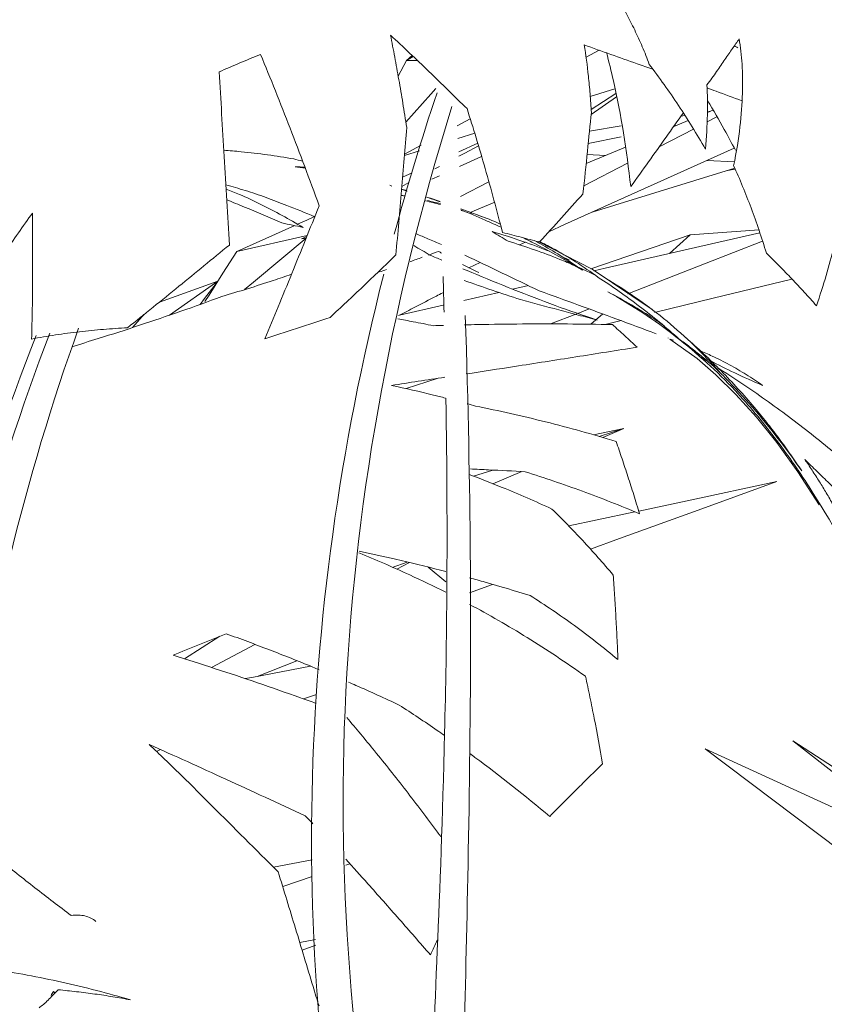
# Model space of a CAD drawing. Header units: millimetres. Extents: x -18075 to 21287, y -2450 to 10088.
# Tile 12 of 47: x -4290 to -4127, y 4887 to 5086. Entities that reach past the tile are written whole.
import ezdxf

# ---------------------------------------------------------------- set-up
doc = ezdxf.new("R2010")
doc.units = ezdxf.units.MM
doc.layers.add('G-IMPT', color=8, linetype='Continuous', lineweight=18)
doc.layers.add('I-FURN', color=30, linetype='Continuous', lineweight=18)

# ---------------------------------------------------------------- blocks, each defined once
blk = doc.blocks.new('Furniture_Interior-Artwork-Decoration_Gotessons_Areca-Palm  - Default-470364-East')
at = {"layer": 'I-FURN'}
for p, q in [((-4172.37, 5079.83), (-4174.99, 5078.43)), ((-4212.99, 5074.58), (-4211.29, 5077.76)), ((-4211.29, 5077.76), (-4210.18, 5078.77)), ((-4211.29, 5077.76), (-4209.98, 5078.58)), ((-4211.29, 5077.76), (-4209.12, 5077.76)), ((-4174.15, 5070.45), (-4169.16, 5072.03)), ((-4168.97, 5071.08), (-4173.96, 5067.85)), ((-4173.96, 5066.83), (-4168.84, 5070.39)), ((-4149.32, 5067.69), (-4150.45, 5067.22)), ((-4149.73, 5067.52), (-4150.45, 5067.4)), ((-4198.41, 5065.92), (-4201.04, 5064.52)), ((-4154.32, 5065.59), (-4157.34, 5064.32)), ((-4155, 5066.65), (-4155.79, 5066.52)), ((-4150.51, 5065.32), (-4148.53, 5066.34)), ((-4167.89, 5064.51), (-4174.3, 5063.44)), ((-4160.19, 5060.29), (-4153.25, 5063.89)), ((-4156.56, 5064.65), (-4157.2, 5064.52)), ((-4200.9, 5061.97), (-4197.51, 5063.04)), ((-4167.89, 5062.32), (-4174.55, 5060.95)), ((-4211.73, 5058.54), (-4208.71, 5059.5)), ((-4208.34, 5060.62), (-4211.71, 5058.82)), ((-4200.75, 5059.27), (-4196.89, 5061)), ((-4167.04, 5060.24), (-4174.97, 5056.9)), ((-4196.12, 5058.35), (-4200.59, 5056.3)), ((-4171.09, 5058.53), (-4174.78, 5058.71)), ((-4145, 5057.29), (-4150.48, 5057.55)), ((-4204.66, 5056.29), (-4205.55, 5055.83)), ((-4175.45, 5052.38), (-4166.59, 5056.97)), ((-4146.4, 5055.49), (-4144.82, 5055.75)), ((-4212.09, 5054.18), (-4210.18, 5055.04)), ((-4204.61, 5054.46), (-4206.17, 5053.75)), ((-4210.81, 5053.05), (-4212.25, 5052.29)), ((-4194.66, 5053.24), (-4200.38, 5050.24)), ((-4193.43, 5049.13), (-4198.44, 5047.02)), ((-4245.64, 5039.12), (-4233.87, 5044.4)), ((-4139.95, 5043.51), (-4153.95, 5042.48)), ((-4245.64, 5039.12), (-4231.4, 5042.36)), ((-4231.47, 5042.19), (-4232.58, 5041.68)), ((-4232.58, 5041.68), (-4231.61, 5041.84)), ((-4153.95, 5042.48), (-4174.05, 5035.64)), ((-4158.13, 5038.71), (-4153.95, 5042.48)), ((-4188.45, 5040.45), (-4187.27, 5040.98)), ((-4198.69, 5035.84), (-4196.39, 5036.88)), ((-4261.31, 5028.88), (-4249.45, 5033.15)), ((-4259.26, 5026.26), (-4249.45, 5033.15)), ((-4186.64, 5032.22), (-4189.85, 5031.49)), ((-4192.63, 5030.86), (-4199.72, 5029.24)), ((-4203.93, 5028.28), (-4212.75, 5026.28)), ((-4176.65, 5026.62), (-4174.35, 5027.52)), ((-4182.18, 5024.47), (-4176.87, 5026.54)), ((-4174, 5024.41), (-4171.62, 5026.55)), ((-4171.11, 5024.37), (-4167.89, 5025.16)), ((-4211.35, 5011.39), (-4205.09, 5013.46)), ((-4167.34, 5003.32), (-4173.51, 5002.06)), ((-4167.34, 5003.32), (-4172.37, 5001.73)), ((-4171.63, 5001.52), (-4167.34, 5003.32)), ((-4193.83, 4994.94), (-4197.77, 4993.69)), ((-4193.82, 4992.16), (-4187.97, 4994.62)), ((-4211.21, 4976.33), (-4214.2, 4975.25)), ((-4213.3, 4974.86), (-4210.74, 4976.21)), ((-4203.37, 4972.31), (-4206.9, 4975.28)), ((-4198.57, 4970.13), (-4193.9, 4971.82)), ((-4256.22, 4956.74), (-4249.07, 4961.31)), ((-4250.76, 4955.01), (-4241.98, 4959.67)), ((-4241.51, 4953.21), (-4233.5, 4956.37)), ((-4232.14, 4948.65), (-4229.51, 4949.57)), ((-4261.76, 4938.06), (-4261.06, 4938.39)), ((-4230.41, 4916.09), (-4238.21, 4914.62)), ((-4223.57, 4915.05), (-4222.79, 4915.31)), ((-4236.36, 4910.69), (-4230.42, 4912.71)), ((-4229.73, 4900.02), (-4232.9, 4899.36)), ((-4232.44, 4897.84), (-4229.66, 4898.87))]:
    blk.add_line(p, q, dxfattribs=at)
at = {"layer": 'I-FURN', "flags": 128}
for points in [[(-4205.39, 5072.07), (-4206.38, 5070.96), (-4211.45, 5065.28)], [(-4196.74, 5060.47), (-4199.52, 5059), (-4200.71, 5058.38)], [(-4182.5, 5043.13), (-4179.33, 5044.56), (-4145.04, 5060)], [(-4173.76, 5047.07), (-4169.2, 5048.47), (-4144.91, 5055.95)], [(-4233.35, 5044.64), (-4231.5, 5045.47), (-4229.93, 5046.18)], [(-4231.64, 5041.83), (-4236.56, 5037.71), (-4242.26, 5032.95), (-4244.1, 5031.41)], [(-4139.82, 5042.88), (-4149.6, 5040.65), (-4171.11, 5035.75), (-4173.41, 5035.23)], [(-4166.55, 5030.56), (-4151.05, 5036.6), (-4139.27, 5041.19)], [(-4252.08, 5029.01), (-4251.24, 5030.32), (-4248.44, 5034.72), (-4245.64, 5039.12)], [(-4161.12, 5026.8), (-4149.31, 5029.67), (-4133.36, 5033.56)], [(-4249.84, 5032.64), (-4252.18, 5029.61), (-4253.08, 5028.44)], [(-4266.76, 5023.74), (-4265.27, 5025.42), (-4264.42, 5026.38)], [(-4174.12, 4978.96), (-4168.26, 4981.08), (-4152.33, 4986.83), (-4136.41, 4992.59)], [(-4136.41, 4992.59), (-4154.57, 4988.72), (-4164.34, 4986.64)], [(-4165.12, 4986.47), (-4172.73, 4984.85), (-4178.48, 4983.62)], [(-4230.71, 4955.26), (-4242.61, 4953), (-4243.93, 4952.75)]]:
    blk.add_lwpolyline(points, dxfattribs=at)
blk = doc.blocks.new('Furniture_Interior-Artwork-Decoration_Gotessons_Bambu - Default-470366-East')
at = {"layer": 'I-FURN', "flags": 128}
for points in [[(-4107.04, 4919.75), (-4110.2, 4922.22), (-4133.14, 4940.16)], [(-4133.14, 4940.16), (-4108.08, 4923.93), (-4101.53, 4919.68)], [(-4111.14, 4920.32), (-4121.77, 4925.2), (-4150.9, 4938.56)], [(-4150.9, 4938.56), (-4123.5, 4917.91), (-4096.1, 4897.26), (-4069.15, 4876.95)]]:
    blk.add_lwpolyline(points, dxfattribs=at)
blk = doc.blocks.new('Furniture_Interior-Artwork-Decoration_Gotessons_Monstera - Default-470368-East')
at = {"layer": 'G-IMPT'}
for p, q in [((-4214.71, 5052.51), (-4214.27, 5052.37)), ((-4200.3, 5047.77), (-4195, 5045.78)), ((-4158.36, 5021.62), (-4158.4, 5021.64))]:
    blk.add_line(p, q, dxfattribs=at)
at = {"layer": 'G-IMPT', "flags": 128}
for points in [[(-4207.25, 5050.14), (-4206.47, 5049.89), (-4204.48, 5049.21)], [(-4184.68, 5041.13), (-4173.78, 5035.55), (-4161.61, 5027.38), (-4161.32, 5027.16)], [(-4127.83, 4987.88), (-4132.15, 4994.59), (-4136.38, 5000.47), (-4140.53, 5005.62), (-4144.69, 5010.21), (-4148.77, 5014.2), (-4152.55, 5017.46), (-4158.04, 5021.43), (-4157.33, 5021.18)]]:
    blk.add_lwpolyline(points, dxfattribs=at)
at = {"layer": 'I-FURN'}
blk.add_line((-4282.74, 4889.49), (-4282.49, 4889.29), dxfattribs=at)
at = {"layer": 'I-FURN', "flags": 128}
blk.add_lwpolyline([(-4283.22, 4888.66), (-4283.1, 4888.87), (-4282.98, 4889.07), (-4282.86, 4889.28), (-4282.74, 4889.49)], dxfattribs=at)
at = {"layer": 'I-FURN'}
for points in [[(-4162.21, 5076.96), (-4162.65, 5078.17), (-4163.59, 5080.55), (-4165.14, 5083.95), (-4166.81, 5087.21), (-4168, 5089.29), (-4168.61, 5090.3)], [(-4199.07, 5068.01), (-4200.33, 5069.26), (-4202.87, 5071.77), (-4206.77, 5075.54), (-4210.69, 5079.27), (-4213.26, 5081.68), (-4214.54, 5082.87)], [(-4214.54, 5082.87), (-4214.26, 5081.42), (-4213.69, 5078.47), (-4212.86, 5073.89), (-4212.05, 5069.13), (-4211.53, 5065.86), (-4211.28, 5064.19)], [(-4144.02, 5082.13), (-4144.46, 5081.5), (-4145.36, 5080.18), (-4146.86, 5078), (-4148.54, 5075.56), (-4149.83, 5073.77), (-4150.53, 5072.82)], [(-4145.14, 5056.48), (-4144.56, 5059.28), (-4143.72, 5064.49), (-4143.27, 5071.27), (-4143.35, 5077.09), (-4143.76, 5080.51), (-4144.02, 5082.13)], [(-4145, 5080.7), (-4144.77, 5080.58), (-4144.54, 5080.46), (-4144.31, 5080.34)], [(-4240.83, 5078.99), (-4242.23, 5078.42), (-4245.02, 5077.27), (-4247.82, 5076.07), (-4249.22, 5075.46)], [(-4228.97, 5048.39), (-4229.95, 5051.06), (-4231.91, 5056.34), (-4234.86, 5064.08), (-4237.83, 5071.65), (-4239.83, 5076.56), (-4240.83, 5078.99)], [(-4249.22, 5075.46), (-4249.05, 5072.66), (-4248.7, 5066.97), (-4248.2, 5058.39), (-4247.67, 5049.35), (-4247.33, 5043.41), (-4247.15, 5040.44)], [(-4150.84, 5059.85), (-4151.71, 5061.36), (-4153.48, 5064.34), (-4156.27, 5068.69), (-4159.18, 5072.9), (-4161.19, 5075.62), (-4162.21, 5076.96)], [(-4150.53, 5072.82), (-4150.43, 5070.92), (-4150.38, 5066.87), (-4150.63, 5062.29), (-4150.84, 5059.85)], [(-4205.14, 5071.23), (-4208.33, 5061.68), (-4211.21, 5052.15), (-4213.79, 5042.64)], [(-4191.9, 5042.99), (-4192.47, 5045.19), (-4193.62, 5049.54), (-4195.38, 5055.9), (-4197.22, 5062.19), (-4198.45, 5066.1), (-4199.07, 5068.01)], [(-4173.92, 5067.24), (-4174.16, 5064.76), (-4174.69, 5059.49), (-4175.3, 5053.72), (-4175.63, 5050.73)], [(-4155.31, 5067.19), (-4156.46, 5065.55), (-4158.79, 5062.26), (-4162.34, 5057.27), (-4164.74, 5053.92), (-4165.95, 5052.25)], [(-4232.32, 5057.41), (-4232.92, 5057.56), (-4233.52, 5057.7), (-4234.12, 5057.84)], [(-4231.78, 5055.99), (-4232.47, 5056.09), (-4233.16, 5056.18), (-4233.85, 5056.27)], [(-4233.85, 5056.27), (-4233.19, 5056.24), (-4232.52, 5056.21), (-4231.85, 5056.16)], [(-4212.3, 5051.72), (-4211.96, 5051.6), (-4211.63, 5051.49), (-4211.3, 5051.37)], [(-4211.17, 5051.33), (-4211.55, 5051.46), (-4211.92, 5051.58), (-4212.3, 5051.71)], [(-4211.28, 5051.43), (-4211.62, 5051.53), (-4211.96, 5051.63), (-4212.29, 5051.73)], [(-4211.57, 5050.31), (-4211.8, 5050.36), (-4212.03, 5050.41), (-4212.26, 5050.46)], [(-4212.26, 5050.46), (-4212.03, 5050.42), (-4211.79, 5050.38), (-4211.56, 5050.33)], [(-4204.43, 5048.61), (-4205.45, 5048.88), (-4206.46, 5049.14), (-4207.48, 5049.38)], [(-4207.06, 5049.42), (-4206.19, 5049.22), (-4205.32, 5049.01), (-4204.45, 5048.8)], [(-4175.63, 5050.73), (-4177.06, 5049.16), (-4179.94, 5045.97), (-4182.89, 5042.7), (-4184.38, 5041.05)], [(-4239.99, 5021.48), (-4239.09, 5023.59), (-4237.27, 5027.91), (-4234.52, 5034.63), (-4231.75, 5041.49), (-4229.89, 5046.1), (-4228.97, 5048.39)], [(-4235.55, 5048.44), (-4233.64, 5047.72), (-4231.75, 5046.96), (-4229.87, 5046.16)], [(-4195.38, 5045.44), (-4197.01, 5046.18), (-4198.65, 5046.89), (-4200.31, 5047.55)], [(-4198.09, 5046.73), (-4198.81, 5046.97), (-4199.54, 5047.2), (-4200.27, 5047.42)], [(-4286.98, 5046.9), (-4288.87, 5044.26), (-4292.67, 5038.86), (-4298.4, 5030.38), (-4304.09, 5021.48), (-4307.7, 5015.24), (-4309.47, 5012.06)], [(-4287.15, 5021.42), (-4287.09, 5023.43), (-4286.99, 5027.52), (-4286.94, 5033.85), (-4286.95, 5040.33), (-4286.96, 5044.7), (-4286.98, 5046.9)], [(-4196.92, 5046.51), (-4195.37, 5045.95), (-4193.84, 5045.34), (-4192.34, 5044.68)], [(-4192.16, 5044.02), (-4193.23, 5044.51), (-4194.3, 5044.98), (-4195.38, 5045.44)], [(-4236.52, 5044.91), (-4235.81, 5044.75), (-4234.38, 5044.44), (-4232.96, 5044.14), (-4232.24, 5044)], [(-4190.73, 5041.19), (-4191.27, 5041.52), (-4192.35, 5042.18), (-4193.43, 5042.82), (-4193.96, 5043.14)], [(-4184.38, 5041.05), (-4185.64, 5041.37), (-4188.15, 5042.01), (-4190.65, 5042.66), (-4191.9, 5042.99)], [(-4247.15, 5040.44), (-4248.87, 5039.03), (-4252.31, 5036.2), (-4257.3, 5032.12), (-4262.6, 5027.83), (-4266.04, 5025.07), (-4267.76, 5023.7)], [(-4206.49, 5038.35), (-4207.61, 5039.02), (-4208.72, 5039.67), (-4209.84, 5040.31)], [(-4213.46, 5038.45), (-4214.56, 5037.38), (-4216.77, 5035.24), (-4220.1, 5032.05), (-4223.43, 5028.9), (-4225.66, 5026.83), (-4226.78, 5025.8)], [(-4208.12, 5037.95), (-4208.92, 5037.66), (-4209.73, 5037.37), (-4210.54, 5037.09)], [(-4204.82, 5039.15), (-4205.5, 5038.9), (-4206.17, 5038.65), (-4206.85, 5038.4)], [(-4204.17, 5037.39), (-4204.94, 5037.71), (-4205.72, 5038.03), (-4206.49, 5038.35)], [(-4204.22, 5038.8), (-4204.42, 5038.92), (-4204.62, 5039.04), (-4204.82, 5039.15)], [(-4199.51, 5038.36), (-4197, 5037.19), (-4191.94, 5034.77), (-4186.96, 5032.36), (-4184.46, 5031.17)], [(-4179.68, 5038.01), (-4179.26, 5037.83), (-4178.84, 5037.64), (-4178.42, 5037.45)], [(-4128.39, 5028.16), (-4129.21, 5029.08), (-4130.85, 5030.9), (-4133.36, 5033.59), (-4135.9, 5036.21), (-4137.63, 5037.93), (-4138.5, 5038.78)], [(-4215.36, 5035.46), (-4215.84, 5035.3), (-4216.33, 5035.15), (-4216.82, 5034.99)], [(-4196.7, 5034.87), (-4197.85, 5035.42), (-4198.93, 5035.96), (-4199.97, 5036.49)], [(-4203.71, 5026.85), (-4203.77, 5029.2), (-4203.83, 5031.6), (-4203.9, 5034.04)], [(-4199.62, 5033.26), (-4197.75, 5032.59), (-4193.98, 5031.29), (-4190.17, 5030.02), (-4188.26, 5029.41)], [(-4184.46, 5031.17), (-4181.79, 5030.21), (-4176.49, 5028.28), (-4168.82, 5025.48), (-4163.46, 5023.49), (-4160.82, 5022.5)], [(-4277.63, 5023.6), (-4299.28, 4963.54), (-4308.89, 4894.87), (-4306.47, 4817.59)], [(-4267.76, 5023.7), (-4269.39, 5023.62), (-4272.63, 5023.41), (-4277.49, 5022.94), (-4282.32, 5022.29), (-4285.54, 5021.73), (-4287.15, 5021.42)], [(-4203.82, 5024.18), (-4204.52, 5024.16), (-4205.21, 5024.14), (-4205.91, 5024.12)], [(-4164.66, 5019.78), (-4165.51, 5020.57), (-4167.19, 5022.12), (-4168.85, 5023.62), (-4169.67, 5024.35)], [(-4321.42, 4817.59), (-4321.52, 4894.26), (-4309.79, 4962.46), (-4286.21, 5022.17)], [(-4283.48, 5022.61), (-4306.44, 4962.79), (-4317.51, 4894.45), (-4316.67, 4817.59)], [(-4147.98, 5014.8), (-4148.63, 5015.4), (-4149.95, 5016.57), (-4151.98, 5018.25), (-4154.04, 5019.87), (-4155.43, 5020.9), (-4156.14, 5021.4)], [(-4154.82, 5020.23), (-4154.61, 5020.15), (-4154.4, 5020.07), (-4154.18, 5019.99)], [(-4151.72, 5018.01), (-4152.18, 5018.25), (-4152.63, 5018.49), (-4153.08, 5018.73)], [(-4214.33, 5012.06), (-4210.73, 5012.6), (-4207.13, 5013.15), (-4203.54, 5013.7)], [(-4197.34, 5007.87), (-4197.92, 5008.03), (-4198.49, 5008.19), (-4199.06, 5008.34)], [(-4168.91, 5000.73), (-4173.68, 5002.18), (-4183.18, 5004.8), (-4192.63, 5006.92), (-4197.34, 5007.87)], [(-4131.36, 4994.74), (-4132.1, 4995.86), (-4133.59, 4998.05), (-4135.86, 5001.2), (-4138.19, 5004.25), (-4139.79, 5006.22), (-4140.6, 5007.18)], [(-4164.17, 4986.08), (-4164.56, 4987.37), (-4165.35, 4989.92), (-4166.53, 4993.63), (-4167.72, 4997.24), (-4168.51, 4999.57), (-4168.91, 5000.73)], [(-4120.79, 4987.46), (-4121.63, 4988.24), (-4123.29, 4989.82), (-4125.78, 4992.22), (-4128.27, 4994.64), (-4129.93, 4996.27), (-4130.77, 4997.09)], [(-4130.77, 4997.09), (-4130.27, 4996.39), (-4129.3, 4994.96), (-4127.74, 4992.53), (-4126.41, 4990.35), (-4125.47, 4988.71), (-4125, 4987.87)], [(-4169.49, 4973.7), (-4170.52, 4974.91), (-4172.58, 4977.29), (-4175.67, 4980.69), (-4178.77, 4983.95), (-4180.85, 4986.03), (-4181.89, 4987.04)], [(-4168.54, 4956.59), (-4168.6, 4958.1), (-4168.73, 4961.08), (-4168.97, 4965.43), (-4169.22, 4969.64), (-4169.4, 4972.36), (-4169.49, 4973.7)], [(-4186.31, 4969.56), (-4183.3, 4967.66), (-4177.33, 4963.62), (-4171.45, 4959.03), (-4168.54, 4956.59)], [(-4258.54, 4957.47), (-4256.75, 4958.21), (-4253.16, 4959.67), (-4249.57, 4961.11), (-4247.78, 4961.83)], [(-4182.34, 4924.9), (-4181.43, 4925.82), (-4179.62, 4927.64), (-4176.94, 4930.33), (-4174.29, 4932.95), (-4172.53, 4934.67), (-4171.66, 4935.52)], [(-4231.81, 4925.03), (-4231.28, 4924.48), (-4230.76, 4923.93), (-4230.23, 4923.37)], [(-4293.73, 4916.21), (-4292.53, 4915.24), (-4290.11, 4913.31), (-4286.47, 4910.45), (-4282.81, 4907.63), (-4280.36, 4905.77), (-4279.12, 4904.85)], [(-4206.49, 4896.89), (-4206.01, 4897.9), (-4205.53, 4898.89), (-4205.06, 4899.88)], [(-4267.14, 4887.79), (-4269.42, 4888.46), (-4274.02, 4889.73), (-4280.99, 4891.4), (-4288.03, 4892.84), (-4292.76, 4893.66), (-4295.14, 4894.04)], [(-4285.64, 4886.21), (-4285.35, 4886.41), (-4284.75, 4886.86), (-4283.83, 4887.71), (-4282.86, 4888.71), (-4282.16, 4889.45), (-4281.8, 4889.84)], [(-4281.8, 4889.84), (-4280.54, 4889.72), (-4278.04, 4889.46), (-4274.35, 4888.99), (-4270.71, 4888.44), (-4268.32, 4888.02), (-4267.14, 4887.79)]]:
    blk.add_open_spline(points, degree=3, dxfattribs=at)
for points, knots in [([(-4161.52, 5076.02), (-4162.56, 5076.37), (-4165.39, 5077.35), (-4170, 5078.97), (-4173.57, 5080.25), (-4175.35, 5080.9)], [0.3538235, 0.3538235, 0.3538235, 0.3538235, 0.5, 0.75, 1, 1, 1, 1]), ([(-4175.35, 5080.9), (-4175.03, 5078.92), (-4174.61, 5075.77), (-4174.17, 5071.04), (-4174, 5068.53), (-4173.92, 5067.24)], [0, 0, 0, 0, 0.5, 0.75, 1, 1, 1, 1]), ([(-4165.95, 5052.25), (-4166.76, 5059.54), (-4168.24, 5068.78), (-4170.37, 5077.49), (-4170.87, 5079.38)], [0, 0, 0, 0, 0.5, 0.6408642, 0.6408642, 0.6408642, 0.6408642]), ([(-4143.45, 5069.62), (-4145.2, 5070.25), (-4147.55, 5071.11), (-4149.9, 5071.97), (-4150.51, 5072.19)], [0.5, 0.5, 0.5, 0.5, 0.75, 0.8366646, 0.8366646, 0.8366646, 0.8366646]), ([(-4144.79, 5059.64), (-4145.52, 5061.03), (-4147.34, 5064.4), (-4149.24, 5067.7), (-4150.4, 5069.62)], [0.6278837, 0.6278837, 0.6278837, 0.6278837, 0.75, 0.9248776, 0.9248776, 0.9248776, 0.9248776]), ([(-4198.26, 4777.71), (-4203.82, 4793.68), (-4231.64, 4889.3), (-4227.58, 4986.48), (-4202.12, 5068.46)], [0, 0, 0, 0, 0.053579, 0.3197869, 0.3197869, 0.3197869, 0.3197869]), ([(-4211.28, 5064.19), (-4211.6, 5060.11), (-4212.12, 5053.75), (-4212.88, 5045.04), (-4213.26, 5040.65), (-4213.46, 5038.45)], [0, 0, 0, 0, 0.5, 0.75, 1, 1, 1, 1]), ([(-4234.12, 5057.84), (-4237.67, 5058.47), (-4242.4, 5059.11), (-4247.11, 5059.52), (-4248.28, 5059.61)], [0, 0, 0, 0, 0.5, 0.6660829, 0.6660829, 0.6660829, 0.6660829]), ([(-4138.5, 5038.78), (-4139.47, 5041.94), (-4141.02, 5046.51), (-4143.3, 5052.31), (-4144.51, 5055.11), (-4145.14, 5056.48)], [0, 0, 0, 0, 0.5, 0.75, 1, 1, 1, 1]), ([(-4247.86, 5052.58), (-4246.55, 5052.24), (-4243.82, 5051.46), (-4239.72, 5050.08), (-4236.93, 5049.01), (-4235.55, 5048.44)], [0.2724681, 0.2724681, 0.2724681, 0.2724681, 0.5, 0.75, 1, 1, 1, 1]), ([(-4232.24, 5044), (-4233.65, 5044.83), (-4236.47, 5046.45), (-4240.72, 5048.69), (-4244.57, 5050.47), (-4246.92, 5051.41), (-4247.81, 5051.75)], [0, 0, 0, 0, 0.25, 0.5, 0.75, 0.9047691, 0.9047691, 0.9047691, 0.9047691]), ([(-4247.69, 5049.6), (-4246.5, 5049.11), (-4242.8, 5047.58), (-4239.08, 5045.99), (-4236.52, 5044.91)], [0.2624596, 0.2624596, 0.2624596, 0.2624596, 0.5, 1, 1, 1, 1]), ([(-4204.47, 5049.15), (-4204.76, 5049.25), (-4205.68, 5049.58), (-4206.61, 5049.91), (-4207.26, 5050.13)], [0.4571194, 0.4571194, 0.4571194, 0.4571194, 0.5, 0.5944286, 0.5944286, 0.5944286, 0.5944286]), ([(-4122.67, 5050.67), (-4122.91, 5049.02), (-4123.5, 5045.6), (-4125.18, 5038.32), (-4126.97, 5032.33), (-4128.39, 5028.16)], [0, 0, 0, 0, 0.25, 0.5, 1, 1, 1, 1]), ([(-4209.31, 5042.69), (-4208.53, 5042.37), (-4206.84, 5041.65), (-4205.16, 5040.92), (-4204.24, 5040.51)], [0.1739722, 0.1739722, 0.1739722, 0.1739722, 0.25, 0.341845, 0.341845, 0.341845, 0.341845]), ([(-4193.96, 5043.14), (-4191.89, 5042.54), (-4188, 5041.3), (-4184.18, 5039.88), (-4182.41, 5039.16)], [0, 0, 0, 0, 0.25, 0.4735488, 0.4735488, 0.4735488, 0.4735488]), ([(-4175.74, 5035.32), (-4177.31, 5036.28), (-4180.49, 5038.15), (-4184.53, 5040.32), (-4186.98, 5041.55), (-4187.78, 5041.95)], [0, 0, 0, 0, 0.25, 0.5, 0.6215004, 0.6215004, 0.6215004, 0.6215004]), ([(-4177.34, 5036.3), (-4178.31, 5036.73), (-4180.98, 5037.85), (-4185.41, 5039.51), (-4188.95, 5040.65), (-4190.73, 5041.19)], [0.3552687, 0.3552687, 0.3552687, 0.3552687, 0.5, 0.75, 1, 1, 1, 1]), ([(-4185.48, 5041.36), (-4184.9, 5041.05), (-4181.6, 5039.24), (-4178.36, 5037.19), (-4175.74, 5035.32)], [0.3949688, 0.3949688, 0.3949688, 0.3949688, 0.5, 1, 1, 1, 1]), ([(-4172.52, 5033.9), (-4175.55, 5036.12), (-4179.47, 5038.59), (-4183.52, 5040.71), (-4184.36, 5041.13)], [0, 0, 0, 0, 0.25, 0.3143044, 0.3143044, 0.3143044, 0.3143044]), ([(-4172.72, 5025.26), (-4175.59, 5026.19), (-4181.27, 5028.17), (-4189.72, 5031.43), (-4195.92, 5033.97), (-4199.32, 5035.38), (-4199.92, 5035.63)], [0, 0, 0, 0, 0.25, 0.5, 0.75, 0.8039451, 0.8039451, 0.8039451, 0.8039451]), ([(-4173, 5034.25), (-4173.74, 5034.63), (-4174.98, 5035.23), (-4176.24, 5035.81), (-4176.75, 5036.03)], [0.1358172, 0.1358172, 0.1358172, 0.1358172, 0.25, 0.3257017, 0.3257017, 0.3257017, 0.3257017]), ([(-4234.57, 5034.51), (-4235.8, 5034.09), (-4238.75, 5033.1), (-4243.45, 5031.59), (-4246.93, 5030.54), (-4248.68, 5030.03)], [0.3193992, 0.3193992, 0.3193992, 0.3193992, 0.5, 0.75, 1, 1, 1, 1]), ([(-4215.92, 5034.54), (-4233.79, 4964.14), (-4235.6, 4878.3), (-4212.43, 4793.68), (-4207.15, 4777.71)], [-0.2830061, -0.2830061, -0.2830061, -0.2830061, -0.053579, 0, 0, 0, 0]), ([(-4156.14, 5021.4), (-4158.78, 5023.75), (-4162.8, 5027.06), (-4168.31, 5031.09), (-4171.11, 5032.99), (-4172.52, 5033.9)], [0, 0, 0, 0, 0.5, 0.75, 1, 1, 1, 1]), ([(-4170.41, 5033.3), (-4168.35, 5032.08), (-4164.33, 5029.48), (-4156.65, 5023.63), (-4151.33, 5018.5), (-4147.98, 5014.8)], [0, 0, 0, 0, 0.25, 0.5, 1, 1, 1, 1]), ([(-4248.68, 5030.03), (-4251.44, 5029), (-4256.98, 5027), (-4265.32, 5024.18), (-4272.67, 5021.82), (-4277.24, 5020.41), (-4279.01, 5019.87)], [0, 0, 0, 0, 0.25, 0.5, 0.75, 0.9093634, 0.9093634, 0.9093634, 0.9093634]), ([(-4212.9, 5026.19), (-4211.8, 5026.74), (-4209.25, 5028.03), (-4206.29, 5029.58), (-4204.42, 5030.57), (-4203.99, 5030.8)], [0.0617974, 0.0617974, 0.0617974, 0.0617974, 0.25, 0.5, 0.5744526, 0.5744526, 0.5744526, 0.5744526]), ([(-4144.83, 5011.01), (-4148.49, 5014.86), (-4154.48, 5020.36), (-4163.44, 5026.78), (-4168.17, 5029.64), (-4170.61, 5030.98)], [0, 0, 0, 0, 0.5, 0.75, 1, 1, 1, 1]), ([(-4170.61, 5030.98), (-4168.98, 5030.14), (-4165.78, 5028.38), (-4161.99, 5026.01), (-4159.8, 5024.52), (-4159.1, 5024.03)], [0, 0, 0, 0, 0.25, 0.5, 0.6208637, 0.6208637, 0.6208637, 0.6208637]), ([(-4188.26, 5029.41), (-4185.69, 5028.7), (-4181.79, 5027.65), (-4176.57, 5026.27), (-4174, 5025.59), (-4172.72, 5025.26)], [0, 0, 0, 0, 0.5, 0.75, 1, 1, 1, 1]), ([(-4226.78, 5025.8), (-4228.96, 5025.06), (-4232.27, 5023.96), (-4236.71, 5022.52), (-4238.9, 5021.82), (-4239.99, 5021.48)], [0, 0, 0, 0, 0.5, 0.75, 1, 1, 1, 1]), ([(-4205.91, 5024.12), (-4206.59, 5024.26), (-4207.94, 5024.54), (-4210.33, 5025), (-4212.03, 5025.31), (-4213.06, 5025.49)], [0, 0, 0, 0, 0.25, 0.5, 0.8846976, 0.8846976, 0.8846976, 0.8846976]), ([(-4199.42, 5026.19), (-4198.21, 4989.22), (-4198.33, 4918.93), (-4200.48, 4866.14), (-4199.98, 4807.53), (-4198.46, 4774.32)], [-1147.691928, -1147.691928, -1147.691928, -1147.691928, -1075.941765, -956.39268, -837.640742, -837.640742, -837.640742, -837.640742]), ([(-4169.67, 5024.35), (-4175.74, 5024.47), (-4184.87, 5024.52), (-4194.77, 5024.4), (-4198.67, 5024.32), (-4199.56, 5024.29)], [0, 0, 0, 0, 0.5, 0.75, 0.8241791, 0.8241791, 0.8241791, 0.8241791]), ([(-4140.6, 5007.18), (-4142.73, 5009.72), (-4147.15, 5014.64), (-4152.2, 5019.43), (-4154.96, 5021.82), (-4155.24, 5022.05)], [0, 0, 0, 0, 0.25, 0.5, 0.5276291, 0.5276291, 0.5276291, 0.5276291]), ([(-4199.24, 5014.36), (-4195.98, 5014.86), (-4188.57, 5016), (-4177.03, 5017.81), (-4168.79, 5019.12), (-4164.66, 5019.78)], [0.3030228, 0.3030228, 0.3030228, 0.3030228, 0.5, 0.75, 1, 1, 1, 1]), ([(-4152.09, 5017.93), (-4151.82, 5017.77), (-4151.17, 5017.38), (-4150.53, 5016.98), (-4150.14, 5016.74)], [0.22970635, 0.22970635, 0.22970635, 0.22970635, 0.25, 0.27945295, 0.27945295, 0.27945295, 0.27945295]), ([(-4152.05, 5019.13), (-4151.19, 5018.76), (-4149.14, 5017.85), (-4145.98, 5016.25), (-4142.57, 5014.28), (-4140.37, 5012.82), (-4139.29, 5012.05)], [0.0696094, 0.0696094, 0.0696094, 0.0696094, 0.25, 0.5, 0.75, 1, 1, 1, 1]), ([(-4139.29, 5012.05), (-4141.2, 5012.85), (-4144.78, 5014.47), (-4148.26, 5016.21), (-4149.91, 5017.06)], [0, 0, 0, 0, 0.25, 0.4766482, 0.4766482, 0.4766482, 0.4766482]), ([(-4149.91, 5016.58), (-4148.87, 5015.6), (-4145.9, 5012.71), (-4141.25, 5007.67), (-4136.12, 5001.36), (-4132.91, 4996.97), (-4131.36, 4994.74)], [0.1176849, 0.1176849, 0.1176849, 0.1176849, 0.25, 0.5, 0.75, 1, 1, 1, 1]), ([(-4148.13, 5015.48), (-4145.95, 5014.09), (-4140.59, 5010.56), (-4132.24, 5004.51), (-4126.26, 4999.7), (-4123.33, 4997.21)], [0.3311974, 0.3311974, 0.3311974, 0.3311974, 0.5, 0.75, 1, 1, 1, 1]), ([(-4203.44, 5009.49), (-4204.24, 5009.7), (-4207.87, 5010.61), (-4211.48, 5011.44), (-4214.33, 5012.06)], [0.3575489, 0.3575489, 0.3575489, 0.3575489, 0.5, 1, 1, 1, 1]), ([(-4117.91, 4970.12), (-4121.49, 4977.42), (-4127.39, 4988.22), (-4136.77, 5001.69), (-4142.04, 5007.99), (-4144.83, 5011.01)], [0, 0, 0, 0, 0.5, 0.75, 1, 1, 1, 1]), ([(-4206.98, 4796.93), (-4207.36, 4820.93), (-4206.74, 4870.86), (-4203.78, 4917.01), (-4202.88, 4981.05), (-4203.35, 5009.5)], [865.379438, 865.379438, 865.379438, 865.379438, 956.39268, 1075.941765, 1136.396936, 1136.396936, 1136.396936, 1136.396936]), ([(-4181.89, 4987.04), (-4185.24, 4988.6), (-4190.82, 4991.02), (-4196.41, 4993.19), (-4198.62, 4994.02)], [0, 0, 0, 0, 0.5, 0.8285325, 0.8285325, 0.8285325, 0.8285325]), ([(-4198.4, 4995.15), (-4197.17, 4995.1), (-4193.47, 4994.93), (-4189.76, 4994.73), (-4187.28, 4994.58)], [0.25, 0.25, 0.25, 0.25, 0.5, 1, 1, 1, 1]), ([(-4187.28, 4994.58), (-4183.43, 4993.37), (-4177.66, 4991.41), (-4169.96, 4988.47), (-4166.1, 4986.9), (-4164.17, 4986.08)], [0, 0, 0, 0, 0.5, 0.75, 1, 1, 1, 1]), ([(-4203.37, 4970.23), (-4205.79, 4971.44), (-4211.65, 4974.24), (-4217.51, 4976.78), (-4220.95, 4978.2)], [0.5974322, 0.5974322, 0.5974322, 0.5974322, 0.75, 0.9656798, 0.9656798, 0.9656798, 0.9656798]), ([(-4220.91, 4978.51), (-4218.45, 4977.99), (-4212.96, 4976.79), (-4207.11, 4975.38), (-4203.73, 4974.51), (-4203.36, 4974.41)], [0.0464469, 0.0464469, 0.0464469, 0.0464469, 0.25, 0.5, 0.5304899, 0.5304899, 0.5304899, 0.5304899]), ([(-4198.58, 4973.14), (-4197.52, 4972.85), (-4193.43, 4971.72), (-4189.34, 4970.51), (-4186.31, 4969.56)], [0.662353, 0.662353, 0.662353, 0.662353, 0.75, 1, 1, 1, 1]), ([(-4175.12, 4953.23), (-4179.04, 4956.02), (-4186.83, 4961.19), (-4194.66, 4965.68), (-4198.56, 4967.76)], [0, 0, 0, 0, 0.25, 0.4964495, 0.4964495, 0.4964495, 0.4964495]), ([(-4247.78, 4961.83), (-4244.87, 4960.78), (-4239.06, 4958.62), (-4232.76, 4956.12), (-4229.42, 4954.74), (-4229, 4954.56)], [0, 0, 0, 0, 0.25, 0.5, 0.5364412, 0.5364412, 0.5364412, 0.5364412]), ([(-4229.64, 4947.75), (-4230.68, 4948.13), (-4234.63, 4949.56), (-4241.45, 4951.94), (-4250.01, 4954.79), (-4255.7, 4956.59), (-4258.54, 4957.47)], [0.15954, 0.15954, 0.15954, 0.15954, 0.25, 0.5, 0.75, 1, 1, 1, 1]), ([(-4223.07, 4952.05), (-4222.56, 4951.83), (-4219.14, 4950.34), (-4215.71, 4948.78), (-4212.78, 4947.41)], [0.7064262, 0.7064262, 0.7064262, 0.7064262, 0.75, 1, 1, 1, 1]), ([(-4171.66, 4935.52), (-4172.19, 4938.68), (-4173.03, 4943.25), (-4174.21, 4949.05), (-4174.81, 4951.85), (-4175.12, 4953.23)], [0, 0, 0, 0, 0.5, 0.75, 1, 1, 1, 1]), ([(-4212.78, 4947.41), (-4210.22, 4945.76), (-4207.18, 4943.73), (-4204.16, 4941.63), (-4203.68, 4941.3)], [0, 0, 0, 0, 0.25, 0.2964692, 0.2964692, 0.2964692, 0.2964692]), ([(-4204.36, 4920.77), (-4204.59, 4921.09), (-4206.93, 4924.26), (-4211.4, 4930.18), (-4217.54, 4937.91), (-4221.52, 4942.69), (-4223.4, 4944.88)], [0.222587, 0.222587, 0.222587, 0.222587, 0.25, 0.5, 0.75, 0.972846, 0.972846, 0.972846, 0.972846]), ([(-4237.29, 4913.7), (-4241.84, 4918.19), (-4248.49, 4924.89), (-4257.04, 4933.41), (-4261.26, 4937.45), (-4263.35, 4939.42)], [0, 0, 0, 0, 0.5, 0.75, 1, 1, 1, 1]), ([(-4263.35, 4939.42), (-4260.8, 4938.29), (-4255.66, 4935.99), (-4245.26, 4931.23), (-4237.23, 4927.53), (-4231.81, 4925.03)], [0, 0, 0, 0, 0.25, 0.5, 1, 1, 1, 1]), ([(-4198.53, 4937.61), (-4198.17, 4937.35), (-4192.73, 4933.34), (-4187.33, 4929.07), (-4182.34, 4924.9)], [0.4649873, 0.4649873, 0.4649873, 0.4649873, 0.5, 1, 1, 1, 1]), ([(-4223.61, 4916.24), (-4222.12, 4914.6), (-4218.52, 4910.61), (-4212.81, 4904.16), (-4208.59, 4899.32), (-4206.49, 4896.89)], [0.323217, 0.323217, 0.323217, 0.323217, 0.5, 0.75, 1, 1, 1, 1]), ([(-4229.01, 4886.57), (-4229.42, 4887.89), (-4231.03, 4893.14), (-4233.76, 4902.27), (-4236.12, 4909.93), (-4237.29, 4913.7)], [0.4162826, 0.4162826, 0.4162826, 0.4162826, 0.5, 0.75, 1, 1, 1, 1]), ([(-4279.12, 4904.85), (-4278.11, 4904.98), (-4276.72, 4904.95), (-4275.15, 4904.38), (-4274.47, 4903.93), (-4274.14, 4903.67)], [0, 0, 0, 0, 0.5, 0.75, 1, 1, 1, 1])]:
    blk.add_open_spline(points, degree=3, knots=knots, dxfattribs=at)

msp = doc.modelspace()

# ---------------------------------------------------------------- block references
at = {"layer": 'I-FURN'}
for name in ['Furniture_Interior-Artwork-Decoration_Gotessons_Bambu - Default-470366-East', 'Furniture_Interior-Artwork-Decoration_Gotessons_Areca-Palm  - Default-470364-East', 'Furniture_Interior-Artwork-Decoration_Gotessons_Monstera - Default-470368-East']:
    msp.add_blockref(name, (0, 0), dxfattribs=at)

doc.saveas('drawing.dxf')
